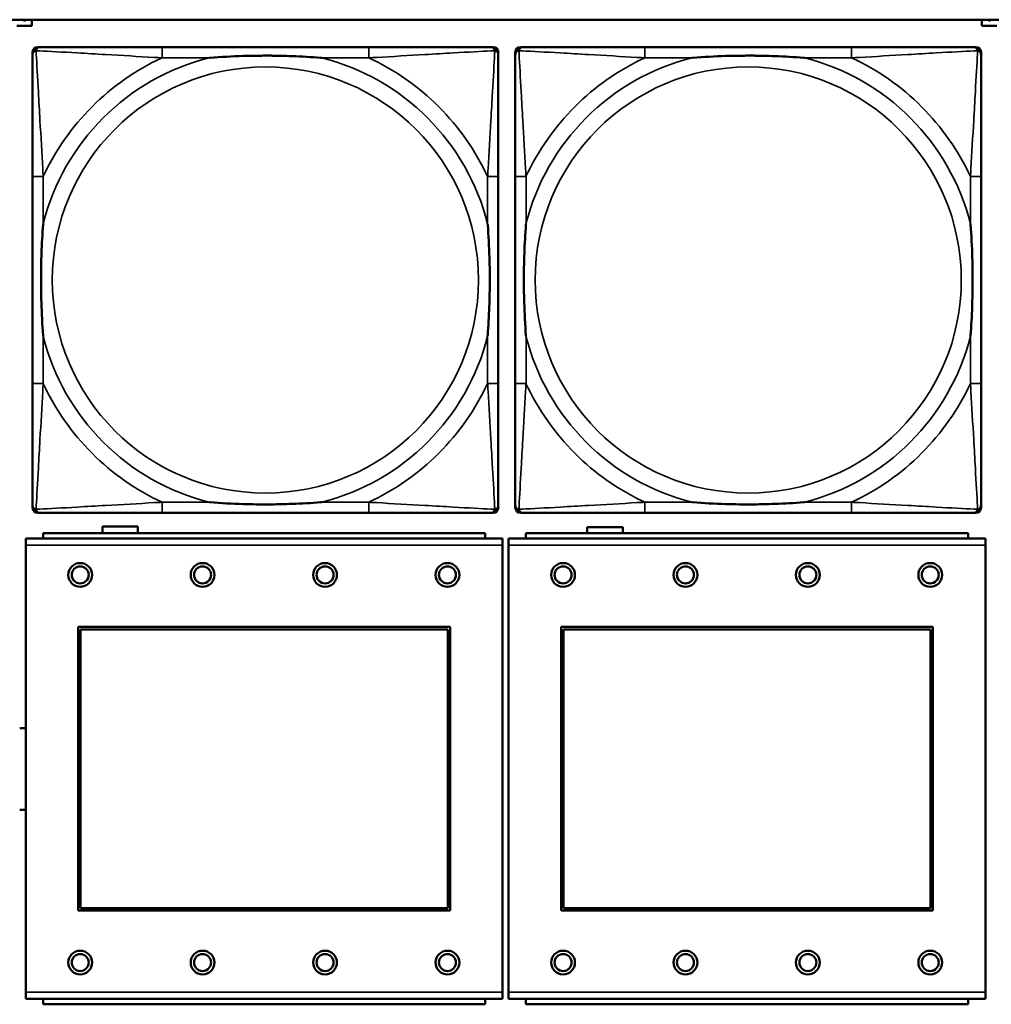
# Model space of a CAD drawing. Header units: inches. Extents: x -32 to 29.2, y -14.4 to 22.6.
# Tile 25 of 256: x -27.1 to -25.6, y -2 to -0.6. Entities that reach past the tile are written whole.
import ezdxf

# ---------------------------------------------------------------- set-up
doc = ezdxf.new("R2010")
doc.units = ezdxf.units.IN
doc.header["$MEASUREMENT"] = 0
doc.layers.add('Visible (ANSI)', color=7, linetype='Continuous', lineweight=50)
doc.layers.add('Visible Narrow (ANSI)', color=7, linetype='Continuous', lineweight=35)

msp = doc.modelspace()

# ---------------------------------------------------------------- linework, layer by layer
at = {"layer": 'Visible (ANSI)'}
for p, q in [((-27.8004, -0.5734), (-5.0254, -0.5734)), ((-27.0514, -0.5734), (-27.0514, -0.5826)), ((-25.6544, -0.5826), (-25.6544, -0.5734)), ((-27.0514, -0.5826), (-27.0734, -0.5826)), ((-25.6324, -0.5826), (-25.6544, -0.5826)), ((-27.0503, -1.2908), (-27.0503, -0.6215)), ((-27.0424, -0.6137), (-27.0385, -0.6137)), ((-26.5558, -0.6137), (-26.8597, -0.6137)), ((-26.3771, -0.6137), (-26.3731, -0.6137)), ((-26.3653, -0.6215), (-26.3653, -0.6255)), ((-26.3403, -1.2908), (-26.3403, -0.6215)), ((-26.3324, -0.6137), (-26.3285, -0.6137)), ((-25.8458, -0.6137), (-26.1497, -0.6137)), ((-25.6671, -0.6137), (-25.6631, -0.6137)), ((-25.6553, -0.6215), (-25.6553, -0.6255)), ((-27.0503, -0.8042), (-27.0503, -1.1082)), ((-26.3653, -1.1082), (-26.3653, -0.8042)), ((-26.3403, -0.8042), (-26.3403, -1.1082)), ((-25.6553, -1.1082), (-25.6553, -0.8042)), ((-26.3653, -1.2869), (-26.3653, -1.2908)), ((-25.6553, -1.2869), (-25.6553, -1.2908)), ((-26.3731, -1.2987), (-27.0424, -1.2987)), ((-26.8597, -1.2987), (-26.5558, -1.2987)), ((-25.6631, -1.2987), (-26.3324, -1.2987)), ((-26.1497, -1.2987), (-25.8458, -1.2987)), ((-26.3846, -1.3283), (-27.0346, -1.3283)), ((-27.0346, -1.3363), (-27.0346, -1.3283)), ((-26.9474, -1.3283), (-26.9474, -1.3186)), ((-26.9474, -1.3186), (-26.8954, -1.3186)), ((-26.8954, -1.3186), (-26.8954, -1.3283)), ((-26.3846, -1.3283), (-26.3846, -1.3363)), ((-25.6746, -1.3283), (-26.3246, -1.3283)), ((-26.3246, -1.3363), (-26.3246, -1.3283)), ((-26.2344, -1.3283), (-26.2344, -1.3196)), ((-26.2344, -1.3196), (-26.1824, -1.3196)), ((-26.1824, -1.3196), (-26.1824, -1.3283)), ((-25.6746, -1.3283), (-25.6746, -1.3363)), ((-26.3591, -1.3363), (-27.0601, -1.3363)), ((-27.0601, -1.3463), (-27.0601, -1.3363)), ((-27.0601, -1.3463), (-27.0601, -2.0033)), ((-26.3591, -1.3363), (-26.3591, -1.3463)), ((-26.3591, -2.0033), (-26.3591, -1.3463)), ((-25.6491, -1.3363), (-26.3501, -1.3363)), ((-26.3501, -1.3463), (-26.3501, -1.3363)), ((-26.3501, -1.3463), (-26.3501, -2.0033)), ((-25.6491, -1.3363), (-25.6491, -1.3463)), ((-25.6491, -2.0033), (-25.6491, -1.3463)), ((-26.9831, -1.8833), (-26.9831, -1.4663)), ((-26.9831, -1.4663), (-26.4361, -1.4663)), ((-26.9795, -1.4699), (-26.4397, -1.4699)), ((-26.9795, -1.8797), (-26.9795, -1.4699)), ((-26.4397, -1.4699), (-26.4397, -1.8797)), ((-26.4361, -1.4663), (-26.4361, -1.8833)), ((-26.2731, -1.8833), (-26.2731, -1.4663)), ((-26.2731, -1.4663), (-25.7261, -1.4663)), ((-26.2695, -1.4699), (-25.7297, -1.4699)), ((-26.2695, -1.8797), (-26.2695, -1.4699)), ((-25.7297, -1.4699), (-25.7297, -1.8797)), ((-25.7261, -1.4663), (-25.7261, -1.8833)), ((-26.4397, -1.8797), (-26.9795, -1.8797)), ((-25.7297, -1.8797), (-26.2695, -1.8797)), ((-26.4361, -1.8833), (-26.9831, -1.8833)), ((-25.7261, -1.8833), (-26.2731, -1.8833)), ((-27.0601, -2.0133), (-27.0601, -2.0033)), ((-26.3591, -2.0033), (-26.3591, -2.0133)), ((-26.3501, -2.0133), (-26.3501, -2.0033)), ((-25.6491, -2.0033), (-25.6491, -2.0133)), ((-27.0601, -2.0133), (-26.3591, -2.0133)), ((-27.0346, -2.0133), (-27.0346, -2.0213)), ((-26.3846, -2.0213), (-27.0346, -2.0213)), ((-26.3846, -2.0213), (-26.3846, -2.0133)), ((-26.3501, -2.0133), (-25.6491, -2.0133)), ((-26.3246, -2.0133), (-26.3246, -2.0213)), ((-25.6746, -2.0213), (-26.3246, -2.0213)), ((-25.6746, -2.0213), (-25.6746, -2.0133))]:
    msp.add_line(p, q, dxfattribs=at)
for centre, radius in [((-26.9801, -1.3899), 0.0175), ((-26.8001, -1.3899), 0.0175), ((-26.6201, -1.3899), 0.0175), ((-26.4401, -1.3899), 0.0175), ((-26.2701, -1.3899), 0.0175), ((-26.0901, -1.3899), 0.0175), ((-25.9101, -1.3899), 0.0175), ((-25.7301, -1.3899), 0.0175), ((-26.9801, -1.3899), 0.0125), ((-26.8001, -1.3899), 0.0125), ((-26.6201, -1.3899), 0.0125), ((-26.4401, -1.3899), 0.0125), ((-26.2701, -1.3899), 0.0125), ((-26.0901, -1.3899), 0.0125), ((-25.9101, -1.3899), 0.0125), ((-25.7301, -1.3899), 0.0125), ((-26.9801, -1.9599), 0.0175), ((-26.9801, -1.9599), 0.0125), ((-26.8001, -1.9599), 0.0175), ((-26.8001, -1.9599), 0.0125), ((-26.6201, -1.9599), 0.0175), ((-26.6201, -1.9599), 0.0125), ((-26.4401, -1.9599), 0.0175), ((-26.4401, -1.9599), 0.0125), ((-26.2701, -1.9599), 0.0175), ((-26.2701, -1.9599), 0.0125), ((-26.0901, -1.9599), 0.0175), ((-26.0901, -1.9599), 0.0125), ((-25.9101, -1.9599), 0.0175), ((-25.9101, -1.9599), 0.0125), ((-25.7301, -1.9599), 0.0175), ((-25.7301, -1.9599), 0.0125)]:
    msp.add_circle(centre, radius, dxfattribs=at)
for centre, radius, start, end in [((-27.0385, -0.6255), 0.0118, 90, 180), ((-27.0424, -0.6215), 0.00787, 90, 180), ((-26.3771, -0.6255), 0.0118, 0, 90), ((-26.3731, -0.6215), 0.00787, 0, 90), ((-26.3285, -0.6255), 0.0118, 90, 180), ((-26.3324, -0.6215), 0.00787, 90, 180), ((-25.6671, -0.6255), 0.0118, 0, 90), ((-25.6631, -0.6215), 0.00787, 0, 90), ((-27.0385, -1.2869), 0.0118, 180, 270), ((-26.3771, -1.2869), 0.0118, 270, 360), ((-26.3285, -1.2869), 0.0118, 180, 270), ((-25.6671, -1.2869), 0.0118, 270, 360), ((-27.0424, -1.2908), 0.00787, 180, 270), ((-26.3731, -1.2908), 0.00787, 270, 0), ((-26.3324, -1.2908), 0.00787, 180, 270), ((-25.6631, -1.2908), 0.00787, 270, 0), ((-27.0643, -1.6753), 0.06, 85.9286, 94.5311), ((-27.0643, -1.6753), 0.06, 265.4689, 274.0714)]:
    msp.add_arc(centre, radius, start, end, dxfattribs=at)
for points in [[(-27.0639, -0.5739), (-27.0641, -0.5737), (-27.0643, -0.5734)], [(-27.062, -0.5745), (-27.0626, -0.5745), (-27.0635, -0.5742), (-27.0639, -0.5739)], [(-27.06, -0.5739), (-27.0603, -0.5742), (-27.0613, -0.5745), (-27.062, -0.5745)], [(-27.0596, -0.5734), (-27.0598, -0.5737), (-27.06, -0.5739)], [(-25.6449, -0.5739), (-25.6451, -0.5737), (-25.6453, -0.5734)], [(-25.643, -0.5745), (-25.6436, -0.5745), (-25.6445, -0.5742), (-25.6449, -0.5739)], [(-25.641, -0.5739), (-25.6413, -0.5742), (-25.6423, -0.5745), (-25.643, -0.5745)], [(-25.6406, -0.5734), (-25.6408, -0.5737), (-25.641, -0.5739)]]:
    msp.add_open_spline(points, degree=2, dxfattribs=at)
for points, degree, knots in [([(-27.0634, -0.5734), (-27.0632, -0.5736), (-27.0624, -0.5738), (-27.062, -0.5738)], 2, [0.061213, 0.061213, 0.061213, 1, 2, 2, 2]), ([(-27.062, -0.5738), (-27.0614, -0.5738), (-27.0607, -0.5736), (-27.0605, -0.5734)], 2, [0, 0, 0, 1, 1.900936, 1.900936, 1.900936]), ([(-25.6444, -0.5734), (-25.6442, -0.5736), (-25.6434, -0.5738), (-25.643, -0.5738)], 2, [0.061213, 0.061213, 0.061213, 1, 2, 2, 2]), ([(-25.643, -0.5738), (-25.6424, -0.5738), (-25.6417, -0.5736), (-25.6415, -0.5734)], 2, [0, 0, 0, 1, 1.900936, 1.900936, 1.900936]), ([(-26.8597, -0.6137), (-26.8633, -0.6137), (-26.8669, -0.6137), (-26.8705, -0.6137), (-26.9037, -0.6137), (-26.9374, -0.6137), (-26.9683, -0.6137), (-26.9952, -0.6137), (-27.0208, -0.6137), (-27.0342, -0.6137), (-27.0358, -0.6137), (-27.0372, -0.6137), (-27.0385, -0.6137)], 3, [0, 0, 0, 0, 0.0272471, 0.0272471, 0.0272471, 0.2790553, 0.2790553, 0.2790553, 0.4988354, 0.4988354, 0.4988354, 0.5252205, 0.5252205, 0.5252205, 0.5252205]), ([(-26.3771, -0.6137), (-26.392, -0.6137), (-26.4336, -0.6137), (-26.4742, -0.6137), (-26.5007, -0.6137), (-26.5286, -0.6137), (-26.5558, -0.6137)], 3, [-0.5252205, -0.5252205, -0.5252205, -0.5252205, -0.20743, -0.20743, -0.20743, 0, 0, 0, 0]), ([(-26.1497, -0.6137), (-26.1533, -0.6137), (-26.1569, -0.6137), (-26.1605, -0.6137), (-26.1937, -0.6137), (-26.2274, -0.6137), (-26.2583, -0.6137), (-26.2852, -0.6137), (-26.3108, -0.6137), (-26.3242, -0.6137), (-26.3258, -0.6137), (-26.3272, -0.6137), (-26.3285, -0.6137)], 3, [0, 0, 0, 0, 0.0272471, 0.0272471, 0.0272471, 0.2790553, 0.2790553, 0.2790553, 0.4988354, 0.4988354, 0.4988354, 0.5252205, 0.5252205, 0.5252205, 0.5252205]), ([(-25.6671, -0.6137), (-25.682, -0.6137), (-25.7236, -0.6137), (-25.7642, -0.6137), (-25.7907, -0.6137), (-25.8186, -0.6137), (-25.8458, -0.6137)], 3, [-0.5252205, -0.5252205, -0.5252205, -0.5252205, -0.20743, -0.20743, -0.20743, 0, 0, 0, 0]), ([(-27.0503, -0.6255), (-27.0503, -0.6404), (-27.0503, -0.682), (-27.0503, -0.7226), (-27.0503, -0.7491), (-27.0503, -0.777), (-27.0503, -0.8042)], 3, [-0.5252205, -0.5252205, -0.5252205, -0.5252205, -0.20743, -0.20743, -0.20743, 0, 0, 0, 0]), ([(-26.7905, -0.6294), (-26.7901, -0.6294), (-26.7896, -0.6294), (-26.7731, -0.6281), (-26.7571, -0.6273), (-26.7341, -0.6265), (-26.7274, -0.6264), (-26.7183, -0.6263), (-26.7158, -0.6263), (-26.7117, -0.6263), (-26.7101, -0.6262), (-26.707, -0.6262), (-26.7054, -0.6262), (-26.7019, -0.6263), (-26.6998, -0.6263), (-26.6936, -0.6263), (-26.6895, -0.6264), (-26.6798, -0.6266), (-26.6742, -0.6268), (-26.6544, -0.6275), (-26.6404, -0.6283), (-26.6259, -0.6294), (-26.6255, -0.6294), (-26.625, -0.6294)], 3, [-0.416114, -0.416114, -0.416114, -0.416114, -0.4127691, -0.4127691, -0.2896446, -0.2896446, -0.2388934, -0.2388934, -0.2201881, -0.2201881, -0.2080204, -0.2080204, -0.196499, -0.196499, -0.1809939, -0.1809939, -0.149741, -0.149741, -0.1073162, -0.1073162, 0, 0, 0.0033356, 0.0033356, 0.0033356, 0.0033356]), ([(-26.3653, -0.8042), (-26.3653, -0.8007), (-26.3653, -0.7971), (-26.3653, -0.7935), (-26.3653, -0.7603), (-26.3653, -0.7266), (-26.3653, -0.6957), (-26.3653, -0.6688), (-26.3653, -0.6432), (-26.3653, -0.6298), (-26.3653, -0.6282), (-26.3653, -0.6267), (-26.3653, -0.6255)], 3, [0, 0, 0, 0, 0.0272471, 0.0272471, 0.0272471, 0.2790553, 0.2790553, 0.2790553, 0.4988354, 0.4988354, 0.4988354, 0.5252205, 0.5252205, 0.5252205, 0.5252205]), ([(-26.3403, -0.6255), (-26.3403, -0.6404), (-26.3403, -0.682), (-26.3403, -0.7226), (-26.3403, -0.7491), (-26.3403, -0.777), (-26.3403, -0.8042)], 3, [-0.5252205, -0.5252205, -0.5252205, -0.5252205, -0.20743, -0.20743, -0.20743, 0, 0, 0, 0]), ([(-26.0805, -0.6294), (-26.0801, -0.6294), (-26.0796, -0.6294), (-26.0631, -0.6281), (-26.0471, -0.6273), (-26.0241, -0.6265), (-26.0174, -0.6264), (-26.0083, -0.6263), (-26.0058, -0.6263), (-26.0017, -0.6263), (-26.0001, -0.6262), (-25.997, -0.6262), (-25.9954, -0.6262), (-25.9919, -0.6263), (-25.9898, -0.6263), (-25.9836, -0.6263), (-25.9795, -0.6264), (-25.9698, -0.6266), (-25.9642, -0.6268), (-25.9444, -0.6275), (-25.9304, -0.6283), (-25.9159, -0.6294), (-25.9155, -0.6294), (-25.915, -0.6294)], 3, [-0.416114, -0.416114, -0.416114, -0.416114, -0.4127691, -0.4127691, -0.2896446, -0.2896446, -0.2388934, -0.2388934, -0.2201881, -0.2201881, -0.2080204, -0.2080204, -0.196499, -0.196499, -0.1809939, -0.1809939, -0.149741, -0.149741, -0.1073162, -0.1073162, 0, 0, 0.0033356, 0.0033356, 0.0033356, 0.0033356]), ([(-25.6553, -0.8042), (-25.6553, -0.8007), (-25.6553, -0.7971), (-25.6553, -0.7935), (-25.6553, -0.7603), (-25.6553, -0.7266), (-25.6553, -0.6957), (-25.6553, -0.6688), (-25.6553, -0.6432), (-25.6553, -0.6298), (-25.6553, -0.6282), (-25.6553, -0.6267), (-25.6553, -0.6255)], 3, [0, 0, 0, 0, 0.0272471, 0.0272471, 0.0272471, 0.2790553, 0.2790553, 0.2790553, 0.4988354, 0.4988354, 0.4988354, 0.5252205, 0.5252205, 0.5252205, 0.5252205]), ([(-27.0345, -1.0389), (-27.0346, -1.0385), (-27.0346, -1.0381), (-27.0359, -1.0216), (-27.0367, -1.0055), (-27.0374, -0.9825), (-27.0376, -0.9758), (-27.0377, -0.9667), (-27.0377, -0.9642), (-27.0377, -0.9601), (-27.0377, -0.9585), (-27.0377, -0.9554), (-27.0377, -0.9539), (-27.0377, -0.9503), (-27.0377, -0.9482), (-27.0376, -0.9421), (-27.0376, -0.9379), (-27.0374, -0.9282), (-27.0372, -0.9226), (-27.0365, -0.9028), (-27.0357, -0.8888), (-27.0346, -0.8743), (-27.0346, -0.8739), (-27.0345, -0.8734)], 3, [-0.416114, -0.416114, -0.416114, -0.416114, -0.4127691, -0.4127691, -0.2896446, -0.2896446, -0.2388934, -0.2388934, -0.2201881, -0.2201881, -0.2080204, -0.2080204, -0.196499, -0.196499, -0.1809939, -0.1809939, -0.149741, -0.149741, -0.1073162, -0.1073162, 0, 0, 0.0033356, 0.0033356, 0.0033356, 0.0033356]), ([(-26.381, -0.8734), (-26.381, -0.8739), (-26.3809, -0.8743), (-26.3797, -0.8908), (-26.3788, -0.9069), (-26.3781, -0.9298), (-26.378, -0.9365), (-26.3779, -0.9457), (-26.3779, -0.9482), (-26.3778, -0.9523), (-26.3778, -0.9539), (-26.3778, -0.957), (-26.3778, -0.9585), (-26.3778, -0.9621), (-26.3779, -0.9641), (-26.3779, -0.9703), (-26.378, -0.9744), (-26.3782, -0.9842), (-26.3783, -0.9898), (-26.3791, -1.0095), (-26.3798, -1.0236), (-26.3809, -1.0381), (-26.381, -1.0385), (-26.381, -1.0389)], 3, [-0.416114, -0.416114, -0.416114, -0.416114, -0.4127691, -0.4127691, -0.2896446, -0.2896446, -0.2388934, -0.2388934, -0.2201881, -0.2201881, -0.2080204, -0.2080204, -0.196499, -0.196499, -0.1809939, -0.1809939, -0.149741, -0.149741, -0.1073162, -0.1073162, 0, 0, 0.0033356, 0.0033356, 0.0033356, 0.0033356]), ([(-26.3245, -1.0389), (-26.3246, -1.0385), (-26.3246, -1.0381), (-26.3259, -1.0216), (-26.3267, -1.0055), (-26.3274, -0.9825), (-26.3276, -0.9758), (-26.3277, -0.9667), (-26.3277, -0.9642), (-26.3277, -0.9601), (-26.3277, -0.9585), (-26.3277, -0.9554), (-26.3277, -0.9539), (-26.3277, -0.9503), (-26.3277, -0.9482), (-26.3276, -0.9421), (-26.3276, -0.9379), (-26.3274, -0.9282), (-26.3272, -0.9226), (-26.3265, -0.9028), (-26.3257, -0.8888), (-26.3246, -0.8743), (-26.3246, -0.8739), (-26.3245, -0.8734)], 3, [-0.416114, -0.416114, -0.416114, -0.416114, -0.4127691, -0.4127691, -0.2896446, -0.2896446, -0.2388934, -0.2388934, -0.2201881, -0.2201881, -0.2080204, -0.2080204, -0.196499, -0.196499, -0.1809939, -0.1809939, -0.149741, -0.149741, -0.1073162, -0.1073162, 0, 0, 0.0033356, 0.0033356, 0.0033356, 0.0033356]), ([(-25.671, -0.8734), (-25.671, -0.8739), (-25.6709, -0.8743), (-25.6697, -0.8908), (-25.6688, -0.9069), (-25.6681, -0.9298), (-25.668, -0.9365), (-25.6679, -0.9457), (-25.6679, -0.9482), (-25.6678, -0.9523), (-25.6678, -0.9539), (-25.6678, -0.957), (-25.6678, -0.9585), (-25.6678, -0.9621), (-25.6679, -0.9641), (-25.6679, -0.9703), (-25.668, -0.9744), (-25.6682, -0.9842), (-25.6683, -0.9898), (-25.6691, -1.0095), (-25.6698, -1.0236), (-25.6709, -1.0381), (-25.671, -1.0385), (-25.671, -1.0389)], 3, [-0.416114, -0.416114, -0.416114, -0.416114, -0.4127691, -0.4127691, -0.2896446, -0.2896446, -0.2388934, -0.2388934, -0.2201881, -0.2201881, -0.2080204, -0.2080204, -0.196499, -0.196499, -0.1809939, -0.1809939, -0.149741, -0.149741, -0.1073162, -0.1073162, 0, 0, 0.0033356, 0.0033356, 0.0033356, 0.0033356]), ([(-27.0503, -1.1082), (-27.0503, -1.1354), (-27.0503, -1.1632), (-27.0503, -1.1898), (-27.0503, -1.2304), (-27.0503, -1.272), (-27.0503, -1.2869)], 3, [3.9382945, 3.9382945, 3.9382945, 3.9382945, 4.1457245, 4.1457245, 4.1457245, 4.463515, 4.463515, 4.463515, 4.463515]), ([(-26.3653, -1.2869), (-26.3653, -1.272), (-26.3653, -1.2304), (-26.3653, -1.1898), (-26.3653, -1.1632), (-26.3653, -1.1354), (-26.3653, -1.1082)], 3, [-0.5252205, -0.5252205, -0.5252205, -0.5252205, -0.20743, -0.20743, -0.20743, 0, 0, 0, 0]), ([(-26.3403, -1.1082), (-26.3403, -1.1354), (-26.3403, -1.1632), (-26.3403, -1.1898), (-26.3403, -1.2304), (-26.3403, -1.272), (-26.3403, -1.2869)], 3, [3.9382945, 3.9382945, 3.9382945, 3.9382945, 4.1457245, 4.1457245, 4.1457245, 4.463515, 4.463515, 4.463515, 4.463515]), ([(-25.6553, -1.2869), (-25.6553, -1.272), (-25.6553, -1.2304), (-25.6553, -1.1898), (-25.6553, -1.1632), (-25.6553, -1.1354), (-25.6553, -1.1082)], 3, [-0.5252205, -0.5252205, -0.5252205, -0.5252205, -0.20743, -0.20743, -0.20743, 0, 0, 0, 0]), ([(-26.625, -1.283), (-26.6255, -1.283), (-26.6259, -1.283), (-26.6404, -1.2841), (-26.6544, -1.2849), (-26.6742, -1.2856), (-26.6798, -1.2858), (-26.6895, -1.286), (-26.6936, -1.2861), (-26.6998, -1.2861), (-26.7019, -1.2861), (-26.7054, -1.2861), (-26.707, -1.2861), (-26.7101, -1.2861), (-26.7117, -1.2861), (-26.7158, -1.2861), (-26.7183, -1.2861), (-26.7274, -1.286), (-26.7341, -1.2858), (-26.7571, -1.2851), (-26.7731, -1.2843), (-26.7896, -1.283), (-26.7901, -1.283), (-26.7905, -1.283)], 3, [-0.4149464, -0.4149464, -0.4149464, -0.4149464, -0.41162, -0.41162, -0.3046026, -0.3046026, -0.2622958, -0.2622958, -0.23113, -0.23113, -0.215668, -0.215668, -0.2041787, -0.2041787, -0.1920448, -0.1920448, -0.1733916, -0.1733916, -0.1227817, -0.1227817, 0, 0, 0.0033356, 0.0033356, 0.0033356, 0.0033356]), ([(-25.915, -1.283), (-25.9155, -1.283), (-25.9159, -1.283), (-25.9304, -1.2841), (-25.9444, -1.2849), (-25.9642, -1.2856), (-25.9698, -1.2858), (-25.9795, -1.286), (-25.9836, -1.2861), (-25.9898, -1.2861), (-25.9919, -1.2861), (-25.9954, -1.2861), (-25.997, -1.2861), (-26.0001, -1.2861), (-26.0017, -1.2861), (-26.0058, -1.2861), (-26.0083, -1.2861), (-26.0174, -1.286), (-26.0241, -1.2858), (-26.0471, -1.2851), (-26.0631, -1.2843), (-26.0796, -1.283), (-26.0801, -1.283), (-26.0805, -1.283)], 3, [-0.4149464, -0.4149464, -0.4149464, -0.4149464, -0.41162, -0.41162, -0.3046026, -0.3046026, -0.2622958, -0.2622958, -0.23113, -0.23113, -0.215668, -0.215668, -0.2041787, -0.2041787, -0.1920448, -0.1920448, -0.1733916, -0.1733916, -0.1227817, -0.1227817, 0, 0, 0.0033356, 0.0033356, 0.0033356, 0.0033356]), ([(-27.0385, -1.2987), (-27.0236, -1.2987), (-26.982, -1.2987), (-26.9413, -1.2987), (-26.9148, -1.2987), (-26.887, -1.2987), (-26.8597, -1.2987)], 3, [-0.5252205, -0.5252205, -0.5252205, -0.5252205, -0.20743, -0.20743, -0.20743, 0, 0, 0, 0]), ([(-26.5558, -1.2987), (-26.5286, -1.2987), (-26.5007, -1.2987), (-26.4742, -1.2987), (-26.4336, -1.2987), (-26.392, -1.2987), (-26.3771, -1.2987)], 3, [3.9382945, 3.9382945, 3.9382945, 3.9382945, 4.1457245, 4.1457245, 4.1457245, 4.463515, 4.463515, 4.463515, 4.463515]), ([(-26.3285, -1.2987), (-26.3136, -1.2987), (-26.272, -1.2987), (-26.2313, -1.2987), (-26.2048, -1.2987), (-26.177, -1.2987), (-26.1497, -1.2987)], 3, [-0.5252205, -0.5252205, -0.5252205, -0.5252205, -0.20743, -0.20743, -0.20743, 0, 0, 0, 0]), ([(-25.8458, -1.2987), (-25.8186, -1.2987), (-25.7907, -1.2987), (-25.7642, -1.2987), (-25.7236, -1.2987), (-25.682, -1.2987), (-25.6671, -1.2987)], 3, [3.9382945, 3.9382945, 3.9382945, 3.9382945, 4.1457245, 4.1457245, 4.1457245, 4.463515, 4.463515, 4.463515, 4.463515])]:
    msp.add_open_spline(points, degree=degree, knots=knots, dxfattribs=at)
at = {"layer": 'Visible Narrow (ANSI)'}
for p, q in [((-26.8597, -0.6137), (-26.8597, -0.6294)), ((-26.5558, -0.6137), (-26.5558, -0.6294)), ((-26.1497, -0.6137), (-26.1497, -0.6294)), ((-25.8458, -0.6137), (-25.8458, -0.6294)), ((-26.8597, -0.6294), (-26.7905, -0.6294)), ((-26.625, -0.6294), (-26.5558, -0.6294)), ((-26.1497, -0.6294), (-26.0805, -0.6294)), ((-25.915, -0.6294), (-25.8458, -0.6294)), ((-27.0345, -0.8042), (-27.0503, -0.8042)), ((-27.0345, -0.8734), (-27.0345, -0.8042)), ((-26.3653, -0.8042), (-26.381, -0.8042)), ((-26.381, -0.8042), (-26.381, -0.8734)), ((-26.3245, -0.8042), (-26.3403, -0.8042)), ((-26.3245, -0.8734), (-26.3245, -0.8042)), ((-25.6553, -0.8042), (-25.671, -0.8042)), ((-25.671, -0.8042), (-25.671, -0.8734)), ((-27.0345, -1.1082), (-27.0345, -1.0389)), ((-26.381, -1.0389), (-26.381, -1.1082)), ((-26.3245, -1.1082), (-26.3245, -1.0389)), ((-25.671, -1.0389), (-25.671, -1.1082)), ((-27.0345, -1.1082), (-27.0503, -1.1082)), ((-26.3653, -1.1082), (-26.381, -1.1082)), ((-26.3245, -1.1082), (-26.3403, -1.1082)), ((-25.6553, -1.1082), (-25.671, -1.1082)), ((-26.8597, -1.283), (-26.8597, -1.2987)), ((-26.7905, -1.283), (-26.8597, -1.283)), ((-26.5558, -1.283), (-26.625, -1.283)), ((-26.5558, -1.283), (-26.5558, -1.2987)), ((-26.1497, -1.283), (-26.1497, -1.2987)), ((-26.0805, -1.283), (-26.1497, -1.283)), ((-25.8458, -1.283), (-25.915, -1.283)), ((-25.8458, -1.283), (-25.8458, -1.2987)), ((-27.0601, -1.3463), (-26.3591, -1.3463)), ((-26.3501, -1.3463), (-25.6491, -1.3463)), ((-26.3591, -2.0033), (-27.0601, -2.0033)), ((-25.6491, -2.0033), (-26.3501, -2.0033))]:
    msp.add_line(p, q, dxfattribs=at)
for centre in [(-26.7078, -0.9562), (-25.9978, -0.9562)]:
    msp.add_circle(centre, 0.3133, dxfattribs=at)
for centre, radius, start, end in [((-26.7078, -0.9562), 0.3371, 104.2103, 165.7897), ((-26.7078, -0.9562), 0.3604, 114.9407, 155.0593), ((-26.7078, -0.9562), 0.3371, 14.2103, 75.7897), ((-26.7078, -0.9562), 0.3604, 24.9407, 65.0593), ((-25.9978, -0.9562), 0.3371, 104.2103, 165.7897), ((-25.9978, -0.9562), 0.3604, 114.9407, 155.0593), ((-25.9978, -0.9562), 0.3371, 14.2103, 75.7897), ((-25.9978, -0.9562), 0.3604, 24.9407, 65.0593), ((-26.7078, -0.9562), 0.3371, 194.2103, 255.7897), ((-26.7078, -0.9562), 0.3371, 284.2103, 345.7897), ((-25.9978, -0.9562), 0.3371, 194.2103, 255.7897), ((-25.9978, -0.9562), 0.3371, 284.2103, 345.7897), ((-26.7078, -0.9562), 0.3604, 204.9407, 245.0593), ((-26.7078, -0.9562), 0.3604, 294.9407, 335.0593), ((-25.9978, -0.9562), 0.3604, 204.9407, 245.0593), ((-25.9978, -0.9562), 0.3604, 294.9407, 335.0593)]:
    msp.add_arc(centre, radius, start, end, dxfattribs=at)
for points, knots in [([(-27.0503, -0.6255), (-27.0503, -0.6249), (-27.0502, -0.6243), (-27.05, -0.6233), (-27.0498, -0.6229), (-27.0495, -0.6222), (-27.0493, -0.622), (-27.0491, -0.6216), (-27.049, -0.6215), (-27.0486, -0.6211), (-27.0484, -0.6208), (-27.0477, -0.6202), (-27.0472, -0.6199), (-27.0461, -0.6193), (-27.0456, -0.6191), (-27.045, -0.619)], [-0.02627331, -0.02627331, -0.02627331, -0.02627331, -0.02158775, -0.02158775, -0.01736415, -0.01736415, -0.0147244, -0.0147244, -0.01307456, -0.01307456, -0.00977487, -0.00977487, -0.00449537, -0.00449537, 0.00012419, 0.00012419, 0.00012419, 0.00012419]), ([(-27.045, -0.619), (-27.0448, -0.6184), (-27.0446, -0.6178), (-27.0441, -0.6168), (-27.0437, -0.6163), (-27.0431, -0.6156), (-27.0429, -0.6153), (-27.0425, -0.615), (-27.0423, -0.6149), (-27.042, -0.6146), (-27.0417, -0.6145), (-27.0411, -0.6142), (-27.0406, -0.614), (-27.0396, -0.6137), (-27.0391, -0.6137), (-27.0385, -0.6137)], [-0.00012419, -0.00012419, -0.00012419, -0.00012419, 0.00449537, 0.00449537, 0.00977487, 0.00977487, 0.01307456, 0.01307456, 0.0147244, 0.0147244, 0.01736415, 0.01736415, 0.02158775, 0.02158775, 0.02627331, 0.02627331, 0.02627331, 0.02627331]), ([(-27.0345, -0.8042), (-27.0347, -0.8005), (-27.035, -0.7967), (-27.0365, -0.7694), (-27.0379, -0.7452), (-27.0401, -0.7073), (-27.0409, -0.6933), (-27.0429, -0.658), (-27.044, -0.6379), (-27.0448, -0.6225), (-27.0449, -0.6207), (-27.045, -0.619)], [0, 0, 0, 0, 0.0278591, 0.0278591, 0.201273, 0.201273, 0.3066357, 0.3066357, 0.475216, 0.475216, 0.5007189, 0.5007189, 0.5007189, 0.5007189]), ([(-27.045, -0.619), (-27.0433, -0.619), (-27.0415, -0.6191), (-27.026, -0.62), (-27.0059, -0.621), (-26.9707, -0.623), (-26.9566, -0.6238), (-26.9188, -0.6261), (-26.8946, -0.6275), (-26.8673, -0.629), (-26.8635, -0.6292), (-26.8597, -0.6294)], [-0.5007189, -0.5007189, -0.5007189, -0.5007189, -0.475216, -0.475216, -0.3066357, -0.3066357, -0.201273, -0.201273, -0.0278591, -0.0278591, 0, 0, 0, 0]), ([(-26.5558, -0.6294), (-26.5521, -0.6292), (-26.5483, -0.629), (-26.5209, -0.6275), (-26.4968, -0.6261), (-26.4589, -0.6238), (-26.4449, -0.623), (-26.4096, -0.621), (-26.3895, -0.62), (-26.3741, -0.6191), (-26.3722, -0.619), (-26.3705, -0.619)], [0, 0, 0, 0, 0.0278591, 0.0278591, 0.201273, 0.201273, 0.3066357, 0.3066357, 0.475216, 0.475216, 0.5007189, 0.5007189, 0.5007189, 0.5007189]), ([(-26.3705, -0.619), (-26.3706, -0.6207), (-26.3707, -0.6225), (-26.3715, -0.6379), (-26.3726, -0.658), (-26.3746, -0.6933), (-26.3754, -0.7073), (-26.3776, -0.7452), (-26.3791, -0.7694), (-26.3806, -0.7967), (-26.3808, -0.8005), (-26.381, -0.8042)], [-0.5007189, -0.5007189, -0.5007189, -0.5007189, -0.475216, -0.475216, -0.3066357, -0.3066357, -0.201273, -0.201273, -0.0278591, -0.0278591, 0, 0, 0, 0]), ([(-26.3771, -0.6137), (-26.3765, -0.6137), (-26.3759, -0.6137), (-26.3749, -0.614), (-26.3745, -0.6142), (-26.3738, -0.6145), (-26.3736, -0.6146), (-26.3732, -0.6149), (-26.3731, -0.615), (-26.3727, -0.6153), (-26.3724, -0.6156), (-26.3718, -0.6163), (-26.3715, -0.6168), (-26.3709, -0.6178), (-26.3707, -0.6184), (-26.3705, -0.619)], [-0.02627331, -0.02627331, -0.02627331, -0.02627331, -0.02158775, -0.02158775, -0.01736415, -0.01736415, -0.0147244, -0.0147244, -0.01307456, -0.01307456, -0.00977487, -0.00977487, -0.00449537, -0.00449537, 0.00012419, 0.00012419, 0.00012419, 0.00012419]), ([(-26.3705, -0.619), (-26.37, -0.6191), (-26.3694, -0.6193), (-26.3684, -0.6199), (-26.3679, -0.6202), (-26.3672, -0.6208), (-26.3669, -0.6211), (-26.3666, -0.6215), (-26.3665, -0.6216), (-26.3662, -0.622), (-26.3661, -0.6222), (-26.3657, -0.6229), (-26.3656, -0.6233), (-26.3653, -0.6243), (-26.3653, -0.6249), (-26.3653, -0.6255)], [-0.00012419, -0.00012419, -0.00012419, -0.00012419, 0.00449537, 0.00449537, 0.00977487, 0.00977487, 0.01307456, 0.01307456, 0.0147244, 0.0147244, 0.01736415, 0.01736415, 0.02158775, 0.02158775, 0.02627331, 0.02627331, 0.02627331, 0.02627331]), ([(-26.3403, -0.6255), (-26.3403, -0.6249), (-26.3402, -0.6243), (-26.34, -0.6233), (-26.3398, -0.6229), (-26.3395, -0.6222), (-26.3393, -0.622), (-26.3391, -0.6216), (-26.339, -0.6215), (-26.3386, -0.6211), (-26.3384, -0.6208), (-26.3377, -0.6202), (-26.3372, -0.6199), (-26.3361, -0.6193), (-26.3356, -0.6191), (-26.335, -0.619)], [-0.02627331, -0.02627331, -0.02627331, -0.02627331, -0.02158775, -0.02158775, -0.01736415, -0.01736415, -0.0147244, -0.0147244, -0.01307456, -0.01307456, -0.00977487, -0.00977487, -0.00449537, -0.00449537, 0.00012419, 0.00012419, 0.00012419, 0.00012419]), ([(-26.335, -0.619), (-26.3348, -0.6184), (-26.3346, -0.6178), (-26.3341, -0.6168), (-26.3337, -0.6163), (-26.3331, -0.6156), (-26.3329, -0.6153), (-26.3325, -0.615), (-26.3323, -0.6149), (-26.332, -0.6146), (-26.3317, -0.6145), (-26.3311, -0.6142), (-26.3306, -0.614), (-26.3296, -0.6137), (-26.3291, -0.6137), (-26.3285, -0.6137)], [-0.00012419, -0.00012419, -0.00012419, -0.00012419, 0.00449537, 0.00449537, 0.00977487, 0.00977487, 0.01307456, 0.01307456, 0.0147244, 0.0147244, 0.01736415, 0.01736415, 0.02158775, 0.02158775, 0.02627331, 0.02627331, 0.02627331, 0.02627331]), ([(-26.3245, -0.8042), (-26.3247, -0.8005), (-26.325, -0.7967), (-26.3265, -0.7694), (-26.3279, -0.7452), (-26.3301, -0.7073), (-26.3309, -0.6933), (-26.3329, -0.658), (-26.334, -0.6379), (-26.3348, -0.6225), (-26.3349, -0.6207), (-26.335, -0.619)], [0, 0, 0, 0, 0.0278591, 0.0278591, 0.201273, 0.201273, 0.3066357, 0.3066357, 0.475216, 0.475216, 0.5007189, 0.5007189, 0.5007189, 0.5007189]), ([(-26.335, -0.619), (-26.3333, -0.619), (-26.3315, -0.6191), (-26.316, -0.62), (-26.2959, -0.621), (-26.2607, -0.623), (-26.2466, -0.6238), (-26.2088, -0.6261), (-26.1846, -0.6275), (-26.1573, -0.629), (-26.1535, -0.6292), (-26.1497, -0.6294)], [-0.5007189, -0.5007189, -0.5007189, -0.5007189, -0.475216, -0.475216, -0.3066357, -0.3066357, -0.201273, -0.201273, -0.0278591, -0.0278591, 0, 0, 0, 0]), ([(-25.8458, -0.6294), (-25.8421, -0.6292), (-25.8383, -0.629), (-25.8109, -0.6275), (-25.7868, -0.6261), (-25.7489, -0.6238), (-25.7349, -0.623), (-25.6996, -0.621), (-25.6795, -0.62), (-25.6641, -0.6191), (-25.6622, -0.619), (-25.6605, -0.619)], [0, 0, 0, 0, 0.0278591, 0.0278591, 0.201273, 0.201273, 0.3066357, 0.3066357, 0.475216, 0.475216, 0.5007189, 0.5007189, 0.5007189, 0.5007189]), ([(-25.6605, -0.619), (-25.6606, -0.6207), (-25.6607, -0.6225), (-25.6615, -0.6379), (-25.6626, -0.658), (-25.6646, -0.6933), (-25.6654, -0.7073), (-25.6676, -0.7452), (-25.6691, -0.7694), (-25.6706, -0.7967), (-25.6708, -0.8005), (-25.671, -0.8042)], [-0.5007189, -0.5007189, -0.5007189, -0.5007189, -0.475216, -0.475216, -0.3066357, -0.3066357, -0.201273, -0.201273, -0.0278591, -0.0278591, 0, 0, 0, 0]), ([(-25.6671, -0.6137), (-25.6665, -0.6137), (-25.6659, -0.6137), (-25.6649, -0.614), (-25.6645, -0.6142), (-25.6638, -0.6145), (-25.6636, -0.6146), (-25.6632, -0.6149), (-25.6631, -0.615), (-25.6627, -0.6153), (-25.6624, -0.6156), (-25.6618, -0.6163), (-25.6615, -0.6168), (-25.6609, -0.6178), (-25.6607, -0.6184), (-25.6605, -0.619)], [-0.02627331, -0.02627331, -0.02627331, -0.02627331, -0.02158775, -0.02158775, -0.01736415, -0.01736415, -0.0147244, -0.0147244, -0.01307456, -0.01307456, -0.00977487, -0.00977487, -0.00449537, -0.00449537, 0.00012419, 0.00012419, 0.00012419, 0.00012419]), ([(-25.6605, -0.619), (-25.66, -0.6191), (-25.6594, -0.6193), (-25.6584, -0.6199), (-25.6579, -0.6202), (-25.6572, -0.6208), (-25.6569, -0.6211), (-25.6566, -0.6215), (-25.6565, -0.6216), (-25.6562, -0.622), (-25.6561, -0.6222), (-25.6557, -0.6229), (-25.6556, -0.6233), (-25.6553, -0.6243), (-25.6553, -0.6249), (-25.6553, -0.6255)], [-0.00012419, -0.00012419, -0.00012419, -0.00012419, 0.00449537, 0.00449537, 0.00977487, 0.00977487, 0.01307456, 0.01307456, 0.0147244, 0.0147244, 0.01736415, 0.01736415, 0.02158775, 0.02158775, 0.02627331, 0.02627331, 0.02627331, 0.02627331]), ([(-27.045, -1.2934), (-27.0449, -1.2917), (-27.0448, -1.2899), (-27.044, -1.2745), (-27.0429, -1.2543), (-27.0409, -1.2191), (-27.0401, -1.2051), (-27.0379, -1.1672), (-27.0365, -1.143), (-27.035, -1.1157), (-27.0347, -1.1119), (-27.0345, -1.1082)], [-4.4390134, -4.4390134, -4.4390134, -4.4390134, -4.4135105, -4.4135105, -4.2449302, -4.2449302, -4.1395675, -4.1395675, -3.9661536, -3.9661536, -3.9382945, -3.9382945, -3.9382945, -3.9382945]), ([(-26.381, -1.1082), (-26.3808, -1.1119), (-26.3806, -1.1157), (-26.3791, -1.143), (-26.3776, -1.1672), (-26.3754, -1.2051), (-26.3746, -1.2191), (-26.3726, -1.2543), (-26.3715, -1.2745), (-26.3707, -1.2899), (-26.3706, -1.2917), (-26.3705, -1.2934)], [0, 0, 0, 0, 0.0278591, 0.0278591, 0.201273, 0.201273, 0.3066357, 0.3066357, 0.475216, 0.475216, 0.5007189, 0.5007189, 0.5007189, 0.5007189]), ([(-26.335, -1.2934), (-26.3349, -1.2917), (-26.3348, -1.2899), (-26.334, -1.2745), (-26.3329, -1.2543), (-26.3309, -1.2191), (-26.3301, -1.2051), (-26.3279, -1.1672), (-26.3265, -1.143), (-26.325, -1.1157), (-26.3247, -1.1119), (-26.3245, -1.1082)], [-4.4390134, -4.4390134, -4.4390134, -4.4390134, -4.4135105, -4.4135105, -4.2449302, -4.2449302, -4.1395675, -4.1395675, -3.9661536, -3.9661536, -3.9382945, -3.9382945, -3.9382945, -3.9382945]), ([(-25.671, -1.1082), (-25.6708, -1.1119), (-25.6706, -1.1157), (-25.6691, -1.143), (-25.6676, -1.1672), (-25.6654, -1.2051), (-25.6646, -1.2191), (-25.6626, -1.2543), (-25.6615, -1.2745), (-25.6607, -1.2899), (-25.6606, -1.2917), (-25.6605, -1.2934)], [0, 0, 0, 0, 0.0278591, 0.0278591, 0.201273, 0.201273, 0.3066357, 0.3066357, 0.475216, 0.475216, 0.5007189, 0.5007189, 0.5007189, 0.5007189]), ([(-27.045, -1.2934), (-27.0456, -1.2932), (-27.0461, -1.293), (-27.0472, -1.2925), (-27.0477, -1.2922), (-27.0484, -1.2916), (-27.0486, -1.2913), (-27.049, -1.2909), (-27.0491, -1.2908), (-27.0493, -1.2904), (-27.0495, -1.2901), (-27.0498, -1.2895), (-27.05, -1.2891), (-27.0502, -1.2881), (-27.0503, -1.2875), (-27.0503, -1.2869)], [-0.00012419, -0.00012419, -0.00012419, -0.00012419, 0.00449537, 0.00449537, 0.00977487, 0.00977487, 0.01307456, 0.01307456, 0.0147244, 0.0147244, 0.01736415, 0.01736415, 0.02158775, 0.02158775, 0.02627331, 0.02627331, 0.02627331, 0.02627331]), ([(-26.8597, -1.283), (-26.8635, -1.2832), (-26.8673, -1.2834), (-26.8946, -1.2849), (-26.9188, -1.2863), (-26.9566, -1.2885), (-26.9707, -1.2893), (-27.0059, -1.2913), (-27.026, -1.2924), (-27.0415, -1.2932), (-27.0433, -1.2933), (-27.045, -1.2934)], [0, 0, 0, 0, 0.0278591, 0.0278591, 0.201273, 0.201273, 0.3066357, 0.3066357, 0.475216, 0.475216, 0.5007189, 0.5007189, 0.5007189, 0.5007189]), ([(-26.3705, -1.2934), (-26.3722, -1.2933), (-26.3741, -1.2932), (-26.3895, -1.2924), (-26.4096, -1.2913), (-26.4449, -1.2893), (-26.4589, -1.2885), (-26.4968, -1.2863), (-26.5209, -1.2849), (-26.5483, -1.2834), (-26.5521, -1.2832), (-26.5558, -1.283)], [-4.4390134, -4.4390134, -4.4390134, -4.4390134, -4.4135105, -4.4135105, -4.2449302, -4.2449302, -4.1395675, -4.1395675, -3.9661536, -3.9661536, -3.9382945, -3.9382945, -3.9382945, -3.9382945]), ([(-26.3653, -1.2869), (-26.3653, -1.2875), (-26.3653, -1.2881), (-26.3656, -1.2891), (-26.3657, -1.2895), (-26.3661, -1.2901), (-26.3662, -1.2904), (-26.3665, -1.2908), (-26.3666, -1.2909), (-26.3669, -1.2913), (-26.3672, -1.2916), (-26.3679, -1.2922), (-26.3684, -1.2925), (-26.3694, -1.293), (-26.37, -1.2932), (-26.3705, -1.2934)], [-0.02627331, -0.02627331, -0.02627331, -0.02627331, -0.02158775, -0.02158775, -0.01736415, -0.01736415, -0.0147244, -0.0147244, -0.01307456, -0.01307456, -0.00977487, -0.00977487, -0.00449537, -0.00449537, 0.00012419, 0.00012419, 0.00012419, 0.00012419]), ([(-26.335, -1.2934), (-26.3356, -1.2932), (-26.3361, -1.293), (-26.3372, -1.2925), (-26.3377, -1.2922), (-26.3384, -1.2916), (-26.3386, -1.2913), (-26.339, -1.2909), (-26.3391, -1.2908), (-26.3393, -1.2904), (-26.3395, -1.2901), (-26.3398, -1.2895), (-26.34, -1.2891), (-26.3402, -1.2881), (-26.3403, -1.2875), (-26.3403, -1.2869)], [-0.00012419, -0.00012419, -0.00012419, -0.00012419, 0.00449537, 0.00449537, 0.00977487, 0.00977487, 0.01307456, 0.01307456, 0.0147244, 0.0147244, 0.01736415, 0.01736415, 0.02158775, 0.02158775, 0.02627331, 0.02627331, 0.02627331, 0.02627331]), ([(-26.1497, -1.283), (-26.1535, -1.2832), (-26.1573, -1.2834), (-26.1846, -1.2849), (-26.2088, -1.2863), (-26.2466, -1.2885), (-26.2607, -1.2893), (-26.2959, -1.2913), (-26.316, -1.2924), (-26.3315, -1.2932), (-26.3333, -1.2933), (-26.335, -1.2934)], [0, 0, 0, 0, 0.0278591, 0.0278591, 0.201273, 0.201273, 0.3066357, 0.3066357, 0.475216, 0.475216, 0.5007189, 0.5007189, 0.5007189, 0.5007189]), ([(-25.6605, -1.2934), (-25.6622, -1.2933), (-25.6641, -1.2932), (-25.6795, -1.2924), (-25.6996, -1.2913), (-25.7349, -1.2893), (-25.7489, -1.2885), (-25.7868, -1.2863), (-25.8109, -1.2849), (-25.8383, -1.2834), (-25.8421, -1.2832), (-25.8458, -1.283)], [-4.4390134, -4.4390134, -4.4390134, -4.4390134, -4.4135105, -4.4135105, -4.2449302, -4.2449302, -4.1395675, -4.1395675, -3.9661536, -3.9661536, -3.9382945, -3.9382945, -3.9382945, -3.9382945]), ([(-25.6553, -1.2869), (-25.6553, -1.2875), (-25.6553, -1.2881), (-25.6556, -1.2891), (-25.6557, -1.2895), (-25.6561, -1.2901), (-25.6562, -1.2904), (-25.6565, -1.2908), (-25.6566, -1.2909), (-25.6569, -1.2913), (-25.6572, -1.2916), (-25.6579, -1.2922), (-25.6584, -1.2925), (-25.6594, -1.293), (-25.66, -1.2932), (-25.6605, -1.2934)], [-0.02627331, -0.02627331, -0.02627331, -0.02627331, -0.02158775, -0.02158775, -0.01736415, -0.01736415, -0.0147244, -0.0147244, -0.01307456, -0.01307456, -0.00977487, -0.00977487, -0.00449537, -0.00449537, 0.00012419, 0.00012419, 0.00012419, 0.00012419]), ([(-27.0385, -1.2987), (-27.0391, -1.2987), (-27.0396, -1.2986), (-27.0406, -1.2984), (-27.0411, -1.2982), (-27.0417, -1.2979), (-27.042, -1.2978), (-27.0423, -1.2975), (-27.0425, -1.2974), (-27.0429, -1.297), (-27.0431, -1.2968), (-27.0437, -1.2961), (-27.0441, -1.2956), (-27.0446, -1.2945), (-27.0448, -1.294), (-27.045, -1.2934)], [-0.02627331, -0.02627331, -0.02627331, -0.02627331, -0.02158775, -0.02158775, -0.01736415, -0.01736415, -0.0147244, -0.0147244, -0.01307456, -0.01307456, -0.00977487, -0.00977487, -0.00449537, -0.00449537, 0.00012419, 0.00012419, 0.00012419, 0.00012419]), ([(-26.3705, -1.2934), (-26.3707, -1.294), (-26.3709, -1.2945), (-26.3715, -1.2956), (-26.3718, -1.2961), (-26.3724, -1.2968), (-26.3727, -1.297), (-26.3731, -1.2974), (-26.3732, -1.2975), (-26.3736, -1.2978), (-26.3738, -1.2979), (-26.3745, -1.2982), (-26.3749, -1.2984), (-26.3759, -1.2986), (-26.3765, -1.2987), (-26.3771, -1.2987)], [-0.00012419, -0.00012419, -0.00012419, -0.00012419, 0.00449537, 0.00449537, 0.00977487, 0.00977487, 0.01307456, 0.01307456, 0.0147244, 0.0147244, 0.01736415, 0.01736415, 0.02158775, 0.02158775, 0.02627331, 0.02627331, 0.02627331, 0.02627331]), ([(-26.3285, -1.2987), (-26.3291, -1.2987), (-26.3296, -1.2986), (-26.3306, -1.2984), (-26.3311, -1.2982), (-26.3317, -1.2979), (-26.332, -1.2978), (-26.3323, -1.2975), (-26.3325, -1.2974), (-26.3329, -1.297), (-26.3331, -1.2968), (-26.3337, -1.2961), (-26.3341, -1.2956), (-26.3346, -1.2945), (-26.3348, -1.294), (-26.335, -1.2934)], [-0.02627331, -0.02627331, -0.02627331, -0.02627331, -0.02158775, -0.02158775, -0.01736415, -0.01736415, -0.0147244, -0.0147244, -0.01307456, -0.01307456, -0.00977487, -0.00977487, -0.00449537, -0.00449537, 0.00012419, 0.00012419, 0.00012419, 0.00012419]), ([(-25.6605, -1.2934), (-25.6607, -1.294), (-25.6609, -1.2945), (-25.6615, -1.2956), (-25.6618, -1.2961), (-25.6624, -1.2968), (-25.6627, -1.297), (-25.6631, -1.2974), (-25.6632, -1.2975), (-25.6636, -1.2978), (-25.6638, -1.2979), (-25.6645, -1.2982), (-25.6649, -1.2984), (-25.6659, -1.2986), (-25.6665, -1.2987), (-25.6671, -1.2987)], [-0.00012419, -0.00012419, -0.00012419, -0.00012419, 0.00449537, 0.00449537, 0.00977487, 0.00977487, 0.01307456, 0.01307456, 0.0147244, 0.0147244, 0.01736415, 0.01736415, 0.02158775, 0.02158775, 0.02627331, 0.02627331, 0.02627331, 0.02627331])]:
    msp.add_open_spline(points, degree=3, knots=knots, dxfattribs=at)

doc.saveas('drawing.dxf')
